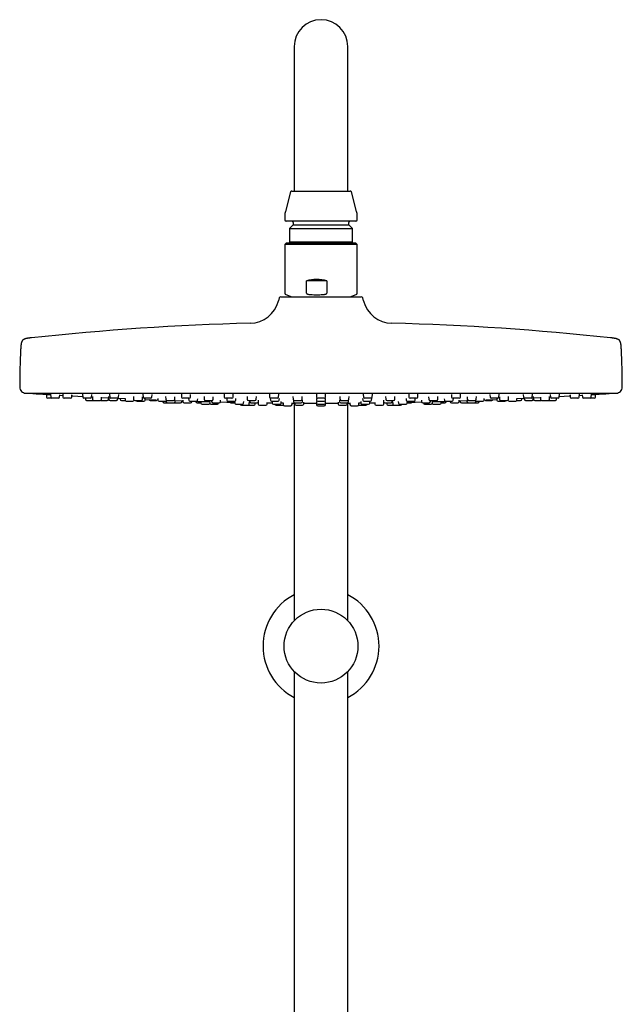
# Model space of a CAD drawing. Header units: millimetres. Extents: x 8 to 1577, y 12 to 2534.
# Tile 62 of 66: x 702 to 902, y 2207 to 2534. Entities that reach past the tile are written whole.
import ezdxf

# ---------------------------------------------------------------- set-up
doc = ezdxf.new("R2010")
doc.units = ezdxf.units.MM

msp = doc.modelspace()

# ---------------------------------------------------------------- linework, layer by layer
at = {"color": 7, "linetype": 'Continuous', "lineweight": 30}
for p, q in [((793.2, 2525), (793.2, 2495)), ((811, 2495), (811, 2525)), ((793.2, 2495), (793.2, 2477)), ((811, 2477), (811, 2495)), ((792.02, 2476.7), (790.27, 2470.17)), ((792.41, 2477), (811.79, 2477)), ((813.93, 2470.17), (812.18, 2476.7)), ((790.1, 2468.88), (790.1, 2467.4)), ((814.1, 2467.4), (814.1, 2468.88)), ((813.7, 2467), (790.5, 2467)), ((792.85, 2465.8), (791.62, 2464.57)), ((792.85, 2466.6), (792.85, 2465.8)), ((792.85, 2465.8), (811.35, 2465.8)), ((811.35, 2465.8), (811.35, 2466.6)), ((812.58, 2464.57), (811.35, 2465.8)), ((791.62, 2464.57), (791.62, 2460.18)), ((791.62, 2464.57), (812.58, 2464.57)), ((812.58, 2460.18), (812.58, 2464.57)), ((790.5, 2459.66), (790.1, 2459.26)), ((790.1, 2459.26), (790.1, 2443.1)), ((814.01, 2459.26), (790.1, 2459.26)), ((813.7, 2459.66), (790.5, 2459.66)), ((791.62, 2460.18), (792.14, 2459.66)), ((791.62, 2460.18), (812.58, 2460.18)), ((812.06, 2459.66), (812.58, 2460.18)), ((814.1, 2459.26), (813.7, 2459.66)), ((814.1, 2459.26), (814.01, 2459.26)), ((814.1, 2443.1), (814.1, 2459.26)), ((797.27, 2443.1), (797.27, 2447.16)), ((804.08, 2447.16), (797.27, 2447.16)), ((804.08, 2447.16), (804.08, 2443.1)), ((790.43, 2442.63), (792.44, 2441.9)), ((811.76, 2441.9), (813.77, 2442.63)), ((788.25, 2441.53), (787.99, 2440.53)), ((788.73, 2441.9), (815.46, 2441.9)), ((816.21, 2440.53), (815.95, 2441.53)), ((704.1, 2409.9), (900.1, 2409.9)), ((722.96, 2409.56), (723.03, 2408.57)), ((731.92, 2409.57), (731.99, 2408.57)), ((742.96, 2409.57), (743.03, 2408.57)), ((755.75, 2409.57), (755.82, 2408.57)), ((769.91, 2409.56), (769.98, 2408.57)), ((834.22, 2408.57), (834.29, 2409.56)), ((848.38, 2408.57), (848.44, 2409.57)), ((861.17, 2408.57), (861.24, 2409.57)), ((872.21, 2408.57), (872.28, 2409.57)), ((710.96, 2409.5), (711.02, 2408.57)), ((712.78, 2408.2), (711.42, 2408.2)), ((712.32, 2409.53), (712.38, 2408.57)), ((714.94, 2408.2), (712.78, 2408.2)), ((715.34, 2408.57), (715.39, 2409.34)), ((715.38, 2409.22), (716.39, 2409.16)), ((716.36, 2409.55), (716.43, 2408.57)), ((718.98, 2408.2), (716.83, 2408.2)), ((719.38, 2408.57), (719.43, 2409.36)), ((725.58, 2408.2), (723.43, 2408.2)), ((723.9, 2408.2), (723.92, 2407.87)), ((724.32, 2407.5), (726.47, 2407.5)), ((725.98, 2408.57), (726.04, 2409.39)), ((726.21, 2408.77), (726.27, 2407.87)), ((726.47, 2407.5), (726.67, 2407.5)), ((726.67, 2407.5), (728.83, 2407.5)), ((729, 2407.5), (731.16, 2407.5)), ((729.23, 2407.87), (729.28, 2408.61)), ((729.27, 2408.45), (731.64, 2408.33)), ((731.56, 2407.87), (731.59, 2408.33)), ((731.61, 2408.79), (731.67, 2407.87)), ((732.07, 2407.5), (734.22, 2407.5)), ((734.54, 2408.2), (732.38, 2408.2)), ((734.62, 2407.87), (734.65, 2408.21)), ((734.65, 2408.18), (737.05, 2408.07)), ((734.94, 2408.57), (735, 2409.42)), ((735.43, 2408.14), (735.45, 2407.87)), ((735.85, 2407.5), (737.1, 2407.5)), ((737.05, 2408.11), (737.09, 2407.57)), ((737.49, 2407.2), (739.64, 2407.2)), ((739.83, 2408.8), (739.89, 2407.87)), ((740.04, 2407.57), (740.04, 2407.58)), ((740.29, 2407.5), (742.44, 2407.5)), ((741.18, 2407.2), (743.33, 2407.2)), ((742.84, 2407.87), (742.9, 2408.67)), ((745.58, 2408.2), (743.43, 2408.2)), ((743.73, 2407.57), (743.76, 2408)), ((745.36, 2407.5), (747.51, 2407.5)), ((745.98, 2408.57), (746.04, 2409.44)), ((747.91, 2408.14), (747.95, 2407.57)), ((748.35, 2407.2), (750.51, 2407.2)), ((749.56, 2407.2), (749.57, 2407.07)), ((749.97, 2406.7), (751.11, 2406.7)), ((750.53, 2408.8), (750.6, 2407.87)), ((750.69, 2407.25), (750.71, 2407.07)), ((751, 2407.5), (753.15, 2407.5)), ((751.11, 2406.7), (753.26, 2406.7)), ((753.31, 2406.7), (753.36, 2406.7)), ((753.36, 2406.7), (755.52, 2406.7)), ((753.55, 2407.87), (753.61, 2408.69)), ((753.66, 2407.07), (753.69, 2407.48)), ((753.68, 2407.41), (756.26, 2407.32)), ((755.91, 2407.07), (755.93, 2407.33)), ((758.38, 2408.2), (756.22, 2408.2)), ((756.25, 2407.6), (756.28, 2407.07)), ((756.68, 2406.7), (758.84, 2406.7)), ((758.14, 2408.14), (758.18, 2407.57)), ((758.58, 2407.2), (760.74, 2407.2)), ((758.78, 2408.57), (758.84, 2409.47)), ((759.23, 2407.07), (759.24, 2407.2)), ((760.34, 2407.2), (761.04, 2407.18)), ((760.58, 2407.19), (760.59, 2407.07)), ((760.99, 2406.7), (762.21, 2406.7)), ((761.14, 2407.57), (761.17, 2408.05)), ((762.18, 2407.15), (762.22, 2406.57)), ((763.29, 2408.8), (763.35, 2407.87)), ((763.75, 2407.5), (765.9, 2407.5)), ((765.1, 2407.17), (765.15, 2406.57)), ((765.77, 2407.5), (765.8, 2407.07)), ((766.2, 2406.7), (768.35, 2406.7)), ((766.3, 2407.87), (766.36, 2408.72)), ((768.1, 2406.57), (768.11, 2406.7)), ((768.75, 2407.07), (768.78, 2407.53)), ((772.53, 2408.2), (770.38, 2408.2)), ((770.84, 2408.14), (770.88, 2407.57)), ((771.28, 2407.2), (773.43, 2407.2)), ((772.18, 2406.7), (773.46, 2406.7)), ((772.93, 2408.57), (772.99, 2409.5)), ((773.43, 2407.18), (773.47, 2406.57)), ((773.83, 2407.57), (773.87, 2408.08)), ((776.42, 2406.57), (776.46, 2407.12)), ((777.57, 2408.79), (777.63, 2407.87)), ((778.03, 2407.5), (780.18, 2407.5)), ((778.24, 2406.27), (778.27, 2406.8)), ((778.27, 2406.79), (778.56, 2406.78)), ((778.38, 2407.5), (778.41, 2407.07)), ((778.81, 2406.7), (780.96, 2406.7)), ((780.29, 2406.27), (780.32, 2406.7)), ((780.58, 2407.87), (780.64, 2408.74)), ((781.14, 2406.74), (781.24, 2406.74)), ((781.24, 2406.81), (781.28, 2406.27)), ((781.36, 2407.07), (781.39, 2407.55)), ((784.23, 2406.27), (784.27, 2406.82)), ((784.26, 2406.7), (785.92, 2406.68)), ((785, 2409.55), (785.06, 2408.57)), ((785.27, 2408.14), (785.31, 2407.57)), ((787.62, 2408.2), (785.46, 2408.2)), ((785.71, 2407.2), (787.86, 2407.2)), ((785.89, 2407.18), (785.93, 2406.57)), ((788.02, 2408.57), (788.08, 2409.52)), ((788.26, 2407.57), (788.3, 2408.1)), ((788.88, 2406.57), (788.92, 2407.14)), ((788.89, 2406.65), (789.5, 2406.64)), ((789.5, 2406.68), (789.54, 2406.07)), ((792.49, 2406.07), (792.53, 2406.65)), ((792.79, 2408.78), (792.85, 2407.87)), ((792.96, 2407.59), (792.99, 2407.07)), ((793.2, 2406.62), (793.2, 2334.3)), ((793.25, 2407.5), (795.41, 2407.5)), ((793.38, 2406.7), (793.41, 2406.27)), ((793.39, 2406.7), (795.55, 2406.7)), ((795.81, 2407.87), (795.87, 2408.76)), ((795.94, 2407.07), (795.98, 2407.58)), ((796.36, 2406.27), (796.4, 2406.85)), ((800.56, 2409.54), (800.62, 2408.57)), ((800.58, 2408.12), (800.62, 2407.57)), ((800.58, 2407.16), (800.62, 2406.57)), ((800.58, 2406.67), (800.62, 2406.07)), ((803.18, 2408.2), (801.02, 2408.2)), ((801.02, 2407.2), (803.18, 2407.2)), ((803.58, 2408.57), (803.64, 2409.54)), ((803.58, 2407.57), (803.61, 2408.12)), ((803.58, 2406.57), (803.62, 2407.16)), ((803.58, 2406.07), (803.62, 2406.67)), ((807.79, 2406.85), (807.84, 2406.27)), ((808.22, 2407.58), (808.25, 2407.07)), ((808.33, 2408.76), (808.39, 2407.87)), ((808.65, 2406.7), (808.66, 2406.7)), ((808.66, 2406.7), (810.81, 2406.7)), ((808.79, 2407.5), (810.95, 2407.5)), ((810.79, 2406.27), (810.82, 2406.7)), ((811, 2334.3), (811, 2406.62)), ((811.21, 2407.07), (811.24, 2407.59)), ((811.34, 2407.87), (811.41, 2408.78)), ((811.67, 2406.65), (811.71, 2406.07)), ((814.66, 2406.07), (814.7, 2406.67)), ((814.7, 2406.64), (815.31, 2406.65)), ((815.28, 2407.14), (815.32, 2406.57)), ((815.9, 2408.1), (815.94, 2407.57)), ((816.12, 2409.52), (816.18, 2408.57)), ((816.34, 2407.2), (816.37, 2407.2)), ((816.37, 2407.2), (818.49, 2407.2)), ((816.6, 2408.2), (816.58, 2408.2)), ((818.73, 2408.2), (816.6, 2408.2)), ((818.27, 2406.57), (818.31, 2407.18)), ((818.28, 2406.68), (819.94, 2406.7)), ((818.89, 2407.57), (818.93, 2408.14)), ((819.13, 2408.57), (819.2, 2409.55)), ((819.93, 2406.82), (819.97, 2406.27)), ((822.8, 2407.55), (822.84, 2407.07)), ((822.92, 2406.27), (822.96, 2406.81)), ((822.96, 2406.74), (823.06, 2406.74)), ((823.24, 2406.7), (823.34, 2406.7)), ((823.34, 2406.7), (825.39, 2406.7)), ((823.55, 2408.74), (823.61, 2407.87)), ((823.88, 2406.7), (823.91, 2406.27)), ((824.01, 2407.5), (824.06, 2407.5)), ((824.06, 2407.5), (826.17, 2407.5)), ((825.64, 2406.78), (825.93, 2406.79)), ((825.79, 2407.07), (825.82, 2407.5)), ((825.93, 2406.8), (825.96, 2406.27)), ((826.57, 2407.87), (826.63, 2408.79)), ((827.74, 2407.12), (827.78, 2406.57)), ((830.33, 2408.08), (830.37, 2407.57)), ((830.73, 2406.57), (830.77, 2407.18)), ((830.74, 2406.7), (831.83, 2406.7)), ((830.76, 2407.2), (830.89, 2407.2)), ((830.89, 2407.2), (832.92, 2407.2)), ((831.2, 2409.5), (831.27, 2408.57)), ((831.73, 2408.2), (831.67, 2408.2)), ((833.82, 2408.2), (831.73, 2408.2)), ((831.83, 2406.7), (832.02, 2406.7)), ((833.32, 2407.57), (833.36, 2408.14)), ((835.42, 2407.53), (835.45, 2407.07)), ((835.85, 2406.7), (836.13, 2406.7)), ((836.09, 2406.7), (836.1, 2406.57)), ((836.13, 2406.7), (838, 2406.7)), ((837.83, 2408.72), (837.89, 2407.87)), ((838.29, 2407.5), (838.43, 2407.5)), ((838.4, 2407.07), (838.43, 2407.5)), ((838.43, 2407.5), (840.45, 2407.5)), ((839.05, 2406.57), (839.09, 2407.17)), ((840.85, 2407.87), (840.91, 2408.8)), ((841.98, 2406.57), (842.02, 2407.15)), ((841.98, 2406.7), (842.8, 2406.7)), ((842.8, 2406.7), (843.21, 2406.7)), ((843.03, 2408.05), (843.06, 2407.57)), ((843.16, 2407.18), (843.86, 2407.2)), ((843.46, 2407.2), (843.73, 2407.2)), ((843.6, 2407.07), (843.61, 2407.19)), ((843.73, 2407.2), (845.62, 2407.2)), ((844.95, 2407.2), (844.96, 2407.07)), ((845.36, 2409.47), (845.42, 2408.57)), ((845.36, 2406.7), (845.9, 2406.7)), ((845.97, 2408.2), (845.82, 2408.2)), ((845.9, 2406.7), (847.52, 2406.7)), ((847.98, 2408.2), (845.97, 2408.2)), ((846.01, 2407.57), (846.05, 2408.14)), ((847.92, 2407.07), (847.95, 2407.59)), ((847.93, 2407.32), (850.52, 2407.41)), ((848.27, 2407.33), (848.28, 2407.07)), ((848.68, 2406.7), (850.15, 2406.7)), ((850.15, 2406.7), (850.84, 2406.7)), ((850.51, 2407.47), (850.54, 2407.07)), ((850.59, 2408.69), (850.65, 2407.87)), ((850.84, 2406.7), (850.89, 2406.7)), ((850.94, 2406.7), (851.78, 2406.7)), ((851.05, 2407.5), (851.31, 2407.5)), ((851.31, 2407.5), (853.2, 2407.5)), ((851.78, 2406.7), (853.09, 2406.7)), ((853.09, 2406.7), (853.24, 2406.7)), ((853.24, 2406.7), (854.23, 2406.7)), ((853.49, 2407.07), (853.5, 2407.25)), ((853.6, 2407.87), (853.67, 2408.8)), ((853.69, 2407.2), (854.16, 2407.2)), ((854.16, 2407.2), (855.85, 2407.2)), ((854.63, 2407.07), (854.64, 2407.2)), ((856.25, 2407.57), (856.29, 2408.14)), ((856.69, 2407.5), (858.51, 2407.5)), ((858.16, 2409.44), (858.22, 2408.57)), ((858.51, 2407.5), (858.84, 2407.5)), ((858.87, 2408.2), (858.62, 2408.2)), ((860.77, 2408.2), (858.87, 2408.2)), ((860.43, 2408), (860.46, 2407.57)), ((860.86, 2407.2), (861.56, 2407.2)), ((861.3, 2408.66), (861.35, 2407.87)), ((861.56, 2407.2), (863.02, 2407.2)), ((861.75, 2407.5), (862.17, 2407.5)), ((862.17, 2407.5), (863.91, 2407.5)), ((864.16, 2407.58), (864.16, 2407.57)), ((864.31, 2407.87), (864.37, 2408.79)), ((864.56, 2407.2), (865.5, 2407.2)), ((865.5, 2407.2), (866.71, 2407.2)), ((867.1, 2407.5), (867.84, 2407.5)), ((867.11, 2407.57), (867.15, 2408.1)), ((867.14, 2408.07), (869.55, 2408.18)), ((867.84, 2407.5), (868.35, 2407.5)), ((868.75, 2407.87), (868.77, 2408.14)), ((869.2, 2409.42), (869.26, 2408.57)), ((869.55, 2408.21), (869.57, 2407.87)), ((870.04, 2408.2), (869.66, 2408.2)), ((869.97, 2407.5), (870.58, 2407.5)), ((871.81, 2408.2), (870.04, 2408.2)), ((870.58, 2407.5), (872.13, 2407.5)), ((872.53, 2407.87), (872.59, 2408.78)), ((872.56, 2408.33), (874.93, 2408.45)), ((872.61, 2408.33), (872.64, 2407.87)), ((873.04, 2407.5), (874.49, 2407.5)), ((874.49, 2407.5), (875.2, 2407.5)), ((874.92, 2408.61), (874.97, 2407.87)), ((875.37, 2407.5), (876.18, 2407.5)), ((876.18, 2407.5), (877.52, 2407.5)), ((877.52, 2407.5), (877.72, 2407.5)), ((877.72, 2407.5), (878.75, 2407.5)), ((877.92, 2407.87), (877.99, 2408.77)), ((878.16, 2409.39), (878.22, 2408.57)), ((879.16, 2408.2), (878.62, 2408.2)), ((878.75, 2407.5), (879.88, 2407.5)), ((880.77, 2408.2), (879.16, 2408.2)), ((880.28, 2407.87), (880.3, 2408.2)), ((881.17, 2408.57), (881.24, 2409.56)), ((884.76, 2409.36), (884.82, 2408.57)), ((885.93, 2408.2), (885.22, 2408.2)), ((887.37, 2408.2), (885.93, 2408.2)), ((887.77, 2408.57), (887.84, 2409.54)), ((887.81, 2409.16), (888.82, 2409.22)), ((888.81, 2409.33), (888.86, 2408.57)), ((890.15, 2408.2), (889.26, 2408.2)), ((891.41, 2408.2), (890.15, 2408.2)), ((891.7, 2408.2), (891.41, 2408.2)), ((892.78, 2408.2), (891.7, 2408.2)), ((891.81, 2408.57), (891.88, 2409.52)), ((893.18, 2408.57), (893.24, 2409.5)), ((762.62, 2406.2), (764.78, 2406.2)), ((765.55, 2406.2), (767.7, 2406.2)), ((773.87, 2406.2), (776.02, 2406.2)), ((775.68, 2405.9), (777.84, 2405.9)), ((777.84, 2405.9), (779.89, 2405.9)), ((781.67, 2405.9), (783.83, 2405.9)), ((786.33, 2406.2), (788.48, 2406.2)), ((787.18, 2405.9), (789.34, 2405.9)), ((789.94, 2405.7), (792.09, 2405.7)), ((793.81, 2405.9), (795.96, 2405.9)), ((801.02, 2406.2), (803.18, 2406.2)), ((801.02, 2405.7), (803.18, 2405.7)), ((808.23, 2405.9), (808.28, 2405.9)), ((808.28, 2405.9), (810.39, 2405.9)), ((812.11, 2405.7), (812.65, 2405.7)), ((812.65, 2405.7), (814.26, 2405.7)), ((814.86, 2405.9), (816.85, 2405.9)), ((815.72, 2406.2), (815.8, 2406.2)), ((815.8, 2406.2), (817.87, 2406.2)), ((816.85, 2405.9), (817.02, 2405.9)), ((820.37, 2405.9), (820.74, 2405.9)), ((820.74, 2405.9), (822.52, 2405.9)), ((824.31, 2405.9), (825.83, 2405.9)), ((825.83, 2405.9), (826.36, 2405.9)), ((826.36, 2405.9), (827.29, 2405.9)), ((827.29, 2405.9), (828.52, 2405.9)), ((828.17, 2406.2), (828.49, 2406.2)), ((828.49, 2406.2), (830.33, 2406.2)), ((836.5, 2406.2), (837.16, 2406.2)), ((837.16, 2406.2), (838.65, 2406.2)), ((839.42, 2406.2), (840.5, 2406.2)), ((840.5, 2406.2), (841.58, 2406.2)), ((793.2, 2317.47), (793.2, 2163.06)), ((811, 1959.76), (811, 2317.47))]:
    msp.add_line(p, q, dxfattribs=at)
at = {"color": 7, "linetype": 'Continuous', "lineweight": 30, "flags": 128}
for points in [[(705.15, 2409.9), (705.19, 2409.89), (705.27, 2409.87)], [(898.93, 2409.87), (899.01, 2409.89), (899.05, 2409.9)], [(719.41, 2408.98), (719.71, 2408.97), (723.01, 2408.78)], [(726.47, 2407.5), (726.55, 2407.51), (726.57, 2407.51)], [(728.92, 2407.51), (728.93, 2407.51), (729, 2407.5)], [(743.75, 2407.78), (747.26, 2407.64), (747.95, 2407.61)], [(768.73, 2406.98), (770.81, 2406.93), (773.45, 2406.87)], [(792.53, 2406.62), (793.16, 2406.62), (793.39, 2406.61)], [(796.39, 2406.6), (797.63, 2406.59), (800.59, 2406.59)], [(803.61, 2406.59), (806.57, 2406.59), (807.81, 2406.6)], [(810.81, 2406.61), (811.04, 2406.62), (811.67, 2406.62)], [(830.75, 2406.87), (833.39, 2406.93), (835.47, 2406.98)], [(856.25, 2407.61), (856.94, 2407.64), (860.45, 2407.78)], [(875.2, 2407.5), (875.27, 2407.51), (875.28, 2407.51)], [(877.62, 2407.51), (877.65, 2407.51), (877.72, 2407.5)], [(881.19, 2408.78), (884.49, 2408.97), (884.79, 2408.98)]]:
    msp.add_lwpolyline(points, dxfattribs=at)
at = {"color": 7, "linetype": 'Continuous', "lineweight": 30}
msp.add_circle((802.1, 2325.89), 12.25, dxfattribs=at)
for centre, radius, start, end in [((802.1, 2525), 8.9, 0, 180), ((792.41, 2476.6), 0.4, 90, 165), ((811.79, 2476.6), 0.4, 15, 90), ((795.1, 2468.88), 5, 165, 180), ((809.1, 2468.88), 5, 0, 15), ((790.5, 2467.4), 0.4, 180, 270), ((792.45, 2466.6), 0.4, 0, 90), ((811.75, 2466.6), 0.4, 90, 180), ((813.7, 2467.4), 0.4, 270, 0), ((790.6, 2443.1), 0.5, 180, 250), ((813.6, 2443.1), 0.5, 290, 360), ((778.32, 2443.1), 10, 271.4972, 345.1035), ((788.73, 2441.4), 0.5, 90, 165.1035), ((815.46, 2441.4), 0.5, 14.8965, 90), ((825.88, 2443.1), 10, 194.8965, 268.5028), ((802.1, 1533.42), 900, 91.49722, 96.13072), ((802.1, 1533.42), 900, 83.86928, 88.50278), ((974.6, 2411.4), 272.5, 177.2477, 179.8941), ((629.6, 2411.4), 272.5, 0.1059, 2.7523), ((704.1, 2411.9), 2, 179.8941, 269.9844), ((802.1, 3835.16), 1428.58, 266.11332, 266.29661), ((802.1, 3835.16), 1428.58, 273.70342, 273.88668), ((900.1, 2411.9), 2, 270.0156, 0.1059), ((711.42, 2408.6), 0.4, 184, 270), ((712.78, 2408.6), 0.4, 184, 270), ((714.94, 2408.6), 0.4, 270, 356), ((716.83, 2408.6), 0.4, 184, 270), ((718.98, 2408.6), 0.4, 270, 356), ((723.43, 2408.6), 0.4, 184, 270), ((724.32, 2407.9), 0.4, 184, 270), ((725.58, 2408.6), 0.4, 270, 356), ((726.67, 2407.9), 0.4, 184, 270), ((728.83, 2407.9), 0.4, 270, 356), ((731.16, 2407.9), 0.4, 270, 356), ((732.07, 2407.9), 0.4, 184, 270), ((732.38, 2408.6), 0.4, 184, 270), ((734.22, 2407.9), 0.4, 270, 356), ((734.54, 2408.6), 0.4, 270, 356), ((735.85, 2407.9), 0.4, 184, 270), ((737.49, 2407.6), 0.4, 184, 270), ((739.64, 2407.6), 0.4, 270, 356), ((740.29, 2407.9), 0.4, 184, 270), ((741.18, 2407.6), 0.4, 194.4775, 270), ((742.44, 2407.9), 0.4, 270, 356), ((743.43, 2408.6), 0.4, 184, 270), ((743.33, 2407.6), 0.4, 270, 356), ((745.36, 2407.9), 0.4, 204.9648, 270), ((745.58, 2408.6), 0.4, 270, 356), ((747.51, 2407.9), 0.4, 270, 315.9253), ((748.35, 2407.6), 0.4, 184, 270), ((749.97, 2407.1), 0.4, 184, 270), ((750.51, 2407.6), 0.4, 270, 346.6147), ((751, 2407.9), 0.4, 184, 270), ((751.11, 2407.1), 0.4, 184, 270), ((753.15, 2407.9), 0.4, 270, 356), ((753.26, 2407.1), 0.4, 270, 356), ((755.52, 2407.1), 0.4, 270, 356), ((756.22, 2408.6), 0.4, 184, 270), ((756.68, 2407.1), 0.4, 184, 270), ((758.58, 2407.6), 0.4, 184, 270), ((758.38, 2408.6), 0.4, 270, 356), ((758.84, 2407.1), 0.4, 270, 356), ((760.99, 2407.1), 0.4, 184, 270), ((760.74, 2407.6), 0.4, 270, 356), ((762.62, 2406.6), 0.4, 184, 270), ((763.75, 2407.9), 0.4, 184, 270), ((764.78, 2406.6), 0.4, 270, 344.0074), ((765.55, 2406.6), 0.4, 184, 270), ((766.2, 2407.1), 0.4, 184, 270), ((765.9, 2407.9), 0.4, 270, 356), ((767.7, 2406.6), 0.4, 270, 356), ((768.35, 2407.1), 0.4, 270, 356), ((770.38, 2408.6), 0.4, 184, 270), ((771.28, 2407.6), 0.4, 184, 270), ((772.18, 2407.1), 0.4, 208.3293, 270), ((772.53, 2408.6), 0.4, 270, 356), ((773.43, 2407.6), 0.4, 270, 356), ((773.87, 2406.6), 0.4, 184, 270), ((776.02, 2406.6), 0.4, 270, 356), ((778.03, 2407.9), 0.4, 184, 270), ((778.81, 2407.1), 0.4, 184, 270), ((780.18, 2407.9), 0.4, 270, 356), ((780.96, 2407.1), 0.4, 270, 356), ((785.46, 2408.6), 0.4, 184, 270), ((785.71, 2407.6), 0.4, 184, 270), ((786.33, 2406.6), 0.4, 184, 270), ((787.62, 2408.6), 0.4, 270, 356), ((787.86, 2407.6), 0.4, 270, 356), ((788.48, 2406.6), 0.4, 270, 356), ((793.25, 2407.9), 0.4, 184, 270), ((793.39, 2407.1), 0.4, 184, 270), ((795.41, 2407.9), 0.4, 270, 356), ((795.55, 2407.1), 0.4, 270, 356), ((801.02, 2408.6), 0.4, 184, 270), ((801.02, 2407.6), 0.4, 184, 270), ((801.02, 2406.6), 0.4, 184, 270), ((803.18, 2408.6), 0.4, 270, 356), ((803.18, 2407.6), 0.4, 270, 356), ((803.18, 2406.6), 0.4, 270, 356), ((808.65, 2407.1), 0.4, 184, 270), ((808.79, 2407.9), 0.4, 184, 270), ((810.81, 2407.1), 0.4, 270, 356), ((810.95, 2407.9), 0.4, 270, 356), ((815.72, 2406.6), 0.4, 184, 270), ((816.34, 2407.6), 0.4, 184, 270), ((816.58, 2408.6), 0.4, 184, 270), ((817.87, 2406.6), 0.4, 270, 356), ((818.49, 2407.6), 0.4, 270, 356), ((818.73, 2408.6), 0.4, 270, 356), ((823.24, 2407.1), 0.4, 184, 270), ((824.01, 2407.9), 0.4, 184, 270), ((825.39, 2407.1), 0.4, 270, 356), ((826.17, 2407.9), 0.4, 270, 356), ((828.17, 2406.6), 0.4, 184, 270), ((830.33, 2406.6), 0.4, 270, 356), ((830.76, 2407.6), 0.4, 184, 270), ((831.67, 2408.6), 0.4, 184, 270), ((832.02, 2407.1), 0.4, 270, 331.6707), ((832.92, 2407.6), 0.4, 270, 356), ((833.82, 2408.6), 0.4, 270, 356), ((835.85, 2407.1), 0.4, 184, 270), ((836.5, 2406.6), 0.4, 184, 270), ((838.29, 2407.9), 0.4, 184, 270), ((838, 2407.1), 0.4, 270, 356), ((838.65, 2406.6), 0.4, 270, 356), ((839.42, 2406.6), 0.4, 195.9926, 270), ((840.45, 2407.9), 0.4, 270, 356), ((841.58, 2406.6), 0.4, 270, 356), ((843.46, 2407.6), 0.4, 184, 270), ((843.21, 2407.1), 0.4, 270, 356), ((845.36, 2407.1), 0.4, 184, 270), ((845.82, 2408.6), 0.4, 184, 270), ((845.62, 2407.6), 0.4, 270, 356), ((847.52, 2407.1), 0.4, 270, 356), ((847.98, 2408.6), 0.4, 270, 356), ((848.68, 2407.1), 0.4, 184, 270), ((850.94, 2407.1), 0.4, 184, 270), ((851.05, 2407.9), 0.4, 184, 270), ((853.09, 2407.1), 0.4, 270, 356), ((853.2, 2407.9), 0.4, 270, 356), ((853.69, 2407.6), 0.4, 193.3853, 270), ((854.23, 2407.1), 0.4, 270, 356), ((855.85, 2407.6), 0.4, 270, 356), ((856.69, 2407.9), 0.4, 224.0747, 270), ((858.62, 2408.6), 0.4, 184, 270), ((858.84, 2407.9), 0.4, 270, 335.0352), ((860.86, 2407.6), 0.4, 184, 270), ((860.77, 2408.6), 0.4, 270, 356), ((861.75, 2407.9), 0.4, 184, 270), ((863.02, 2407.6), 0.4, 270, 345.5225), ((863.91, 2407.9), 0.4, 270, 356), ((864.56, 2407.6), 0.4, 184, 270), ((866.71, 2407.6), 0.4, 270, 356), ((868.35, 2407.9), 0.4, 270, 356), ((869.66, 2408.6), 0.4, 184, 270), ((869.97, 2407.9), 0.4, 184, 270), ((871.81, 2408.6), 0.4, 270, 356), ((872.13, 2407.9), 0.4, 270, 356), ((873.04, 2407.9), 0.4, 184, 270), ((875.37, 2407.9), 0.4, 184, 270), ((877.52, 2407.9), 0.4, 270, 356), ((878.62, 2408.6), 0.4, 184, 270), ((879.88, 2407.9), 0.4, 270, 356), ((880.77, 2408.6), 0.4, 270, 356), ((885.22, 2408.6), 0.4, 184, 270), ((887.37, 2408.6), 0.4, 270, 356), ((889.26, 2408.6), 0.4, 184, 270), ((891.41, 2408.6), 0.4, 270, 356), ((892.78, 2408.6), 0.4, 270, 356), ((775.68, 2406.3), 0.4, 194.4775, 270), ((777.84, 2406.3), 0.4, 270, 356), ((779.89, 2406.3), 0.4, 270, 356), ((781.67, 2406.3), 0.4, 184, 270), ((783.83, 2406.3), 0.4, 270, 356), ((787.18, 2406.3), 0.4, 194.4775, 270), ((789.34, 2406.3), 0.4, 270, 303.9843), ((789.94, 2406.1), 0.4, 184, 270), ((792.09, 2406.1), 0.4, 270, 356), ((793.81, 2406.3), 0.4, 184, 270), ((795.96, 2406.3), 0.4, 270, 356), ((801.02, 2406.1), 0.4, 184, 270), ((803.18, 2406.1), 0.4, 270, 356), ((808.23, 2406.3), 0.4, 184, 270), ((810.39, 2406.3), 0.4, 270, 356), ((812.11, 2406.1), 0.4, 184, 270), ((814.26, 2406.1), 0.4, 270, 356), ((814.86, 2406.3), 0.4, 236.0157, 270), ((817.02, 2406.3), 0.4, 270, 345.5225), ((820.37, 2406.3), 0.4, 184, 270), ((822.52, 2406.3), 0.4, 270, 356), ((824.31, 2406.3), 0.4, 184, 270), ((826.36, 2406.3), 0.4, 184, 270), ((828.52, 2406.3), 0.4, 270, 345.5225), ((802.1, 2325.89), 19.25, 117.5381, 242.4619), ((802.1, 2325.89), 19.25, 297.5381, 62.4619)]:
    msp.add_arc(centre, radius, start, end, dxfattribs=at)
msp.add_ellipse((802.1, 2435.66), major_axis=(9, -9), ratio=0.882872, start_param=2.128635, end_param=2.708009, dxfattribs=at)
for points, knots in [([(797.27, 2443.1), (797.27, 2443.08), (797.28, 2443.04), (797.33, 2442.97), (797.42, 2442.89), (797.56, 2442.82), (797.77, 2442.75), (798.04, 2442.69), (798.37, 2442.65), (798.59, 2442.64), (798.7, 2442.63)], [0, 0, 0, 0, 0.035407, 0.07898, 0.154217, 0.263841, 0.373982, 0.582219, 0.791119, 1, 1, 1, 1]), ([(798.7, 2442.63), (799.03, 2442.61), (799.68, 2442.58), (800.67, 2442.56), (801.66, 2442.58), (802.32, 2442.61), (802.65, 2442.63)], [0, 0, 0, 0, 0.249396, 0.49903, 0.749393, 1, 1, 1, 1]), ([(802.65, 2442.63), (802.81, 2442.64), (803.06, 2442.66), (803.39, 2442.71), (803.61, 2442.76), (803.78, 2442.82), (803.89, 2442.88), (803.97, 2442.92), (804.03, 2442.98), (804.07, 2443.04), (804.07, 2443.08), (804.08, 2443.1)], [0, 0, 0, 0, 0.3155, 0.474357, 0.633996, 0.746871, 0.809238, 0.872498, 0.921407, 0.970818, 1, 1, 1, 1]), ([(705.98, 2428.27), (705.91, 2428.26), (705.74, 2428.24), (705.47, 2428.21), (705.19, 2428.17), (704.95, 2428.14), (704.74, 2428.1), (704.52, 2428.06), (704.3, 2428.02), (704.08, 2427.97), (703.87, 2427.91), (703.67, 2427.84), (703.49, 2427.75), (703.33, 2427.67), (703.19, 2427.57), (703.07, 2427.46), (702.97, 2427.34), (702.88, 2427.2), (702.79, 2427.04), (702.72, 2426.85), (702.67, 2426.68), (702.63, 2426.51), (702.59, 2426.35), (702.56, 2426.18), (702.53, 2425.98), (702.51, 2425.79), (702.49, 2425.6), (702.47, 2425.42), (702.46, 2425.22), (702.44, 2425), (702.43, 2424.75), (702.42, 2424.58), (702.41, 2424.48)], [0, 0, 0, 0, 0.033637, 0.08548, 0.130419, 0.16977, 0.204538, 0.235506, 0.277939, 0.314319, 0.345991, 0.383393, 0.415866, 0.444908, 0.471749, 0.497473, 0.523097, 0.549634, 0.578148, 0.609833, 0.646122, 0.669122, 0.694541, 0.722879, 0.754755, 0.790958, 0.817482, 0.846646, 0.878884, 0.914725, 0.954823, 1, 1, 1, 1]), ([(901.78, 2424.48), (901.78, 2424.58), (901.77, 2424.77), (901.75, 2425.04), (901.74, 2425.28), (901.72, 2425.49), (901.7, 2425.68), (901.68, 2425.85), (901.66, 2426.04), (901.63, 2426.24), (901.58, 2426.46), (901.54, 2426.66), (901.48, 2426.85), (901.4, 2427.04), (901.32, 2427.2), (901.23, 2427.34), (901.13, 2427.46), (901.01, 2427.57), (900.87, 2427.67), (900.71, 2427.75), (900.53, 2427.84), (900.34, 2427.9), (900.17, 2427.95), (900.01, 2427.99), (899.83, 2428.03), (899.63, 2428.07), (899.43, 2428.11), (899.23, 2428.14), (899.04, 2428.17), (898.84, 2428.2), (898.6, 2428.22), (898.39, 2428.25), (898.26, 2428.26), (898.22, 2428.27)], [0, 0, 0, 0, 0.049017, 0.092085, 0.130237, 0.164285, 0.194873, 0.22252, 0.247647, 0.288288, 0.323279, 0.353865, 0.390152, 0.421836, 0.45035, 0.476886, 0.502509, 0.528232, 0.555073, 0.584114, 0.616586, 0.653986, 0.67779, 0.704178, 0.733688, 0.766993, 0.804953, 0.832854, 0.863618, 0.897728, 0.935775, 0.9785, 1, 1, 1, 1]), ([(709.83, 2409.57), (709.82, 2409.57), (709.82, 2409.57), (709.85, 2409.57), (709.92, 2409.57), (710.03, 2409.56), (710.19, 2409.55), (710.39, 2409.54), (710.62, 2409.52), (710.88, 2409.5), (711.18, 2409.49), (711.49, 2409.47), (711.82, 2409.45), (712.1, 2409.43), (712.27, 2409.42), (712.33, 2409.41)], [0, 0, 0, 0, 0.008857, 0.095199, 0.181645, 0.267968, 0.35429, 0.440939, 0.527074, 0.613915, 0.700085, 0.786652, 0.873193, 0.959332, 1, 1, 1, 1]), ([(891.87, 2409.41), (891.95, 2409.42), (892.14, 2409.43), (892.44, 2409.45), (892.77, 2409.47), (893.08, 2409.49), (893.37, 2409.51), (893.63, 2409.52), (893.85, 2409.54), (894.04, 2409.55), (894.18, 2409.56), (894.27, 2409.56), (894.33, 2409.57), (894.37, 2409.57), (894.37, 2409.57), (894.37, 2409.57)], [0, 0, 0, 0, 0.057158, 0.143939, 0.230154, 0.316982, 0.403093, 0.489963, 0.576597, 0.662671, 0.749617, 0.814137, 0.879181, 0.944241, 1, 1, 1, 1]), ([(761.04, 2407.18), (761.04, 2407.18), (761.03, 2407.18), (761.06, 2407.18), (761.12, 2407.18), (761.24, 2407.17), (761.39, 2407.17), (761.58, 2407.16), (761.81, 2407.16), (762.08, 2407.15), (762.37, 2407.14), (762.68, 2407.13), (763.01, 2407.12), (763.35, 2407.12), (763.7, 2407.11), (764.04, 2407.1), (764.38, 2407.09), (764.71, 2407.08), (764.96, 2407.07), (765.08, 2407.07), (765.11, 2407.07)], [0, 0, 0, 0, 0.001354, 0.062529, 0.123719, 0.184876, 0.245983, 0.307386, 0.368384, 0.429874, 0.49098, 0.552122, 0.613636, 0.674502, 0.736159, 0.797058, 0.858455, 0.919572, 0.980575, 1, 1, 1, 1]), ([(839.09, 2407.07), (839.14, 2407.07), (839.28, 2407.07), (839.52, 2407.08), (839.83, 2407.09), (840.17, 2407.1), (840.51, 2407.11), (840.86, 2407.12), (841.2, 2407.13), (841.53, 2407.13), (841.84, 2407.14), (842.13, 2407.15), (842.37, 2407.16), (842.57, 2407.16), (842.72, 2407.17), (842.85, 2407.17), (842.98, 2407.17), (843.08, 2407.18), (843.15, 2407.18), (843.16, 2407.18), (843.16, 2407.18)], [0, 0, 0, 0, 0.036072, 0.082667, 0.143526, 0.204999, 0.266218, 0.327137, 0.388663, 0.449772, 0.511116, 0.572115, 0.633787, 0.67985, 0.72561, 0.771467, 0.817812, 0.878789, 0.940328, 1, 1, 1, 1])]:
    msp.add_open_spline(points, degree=3, knots=knots, dxfattribs=at)

doc.saveas('drawing.dxf')
